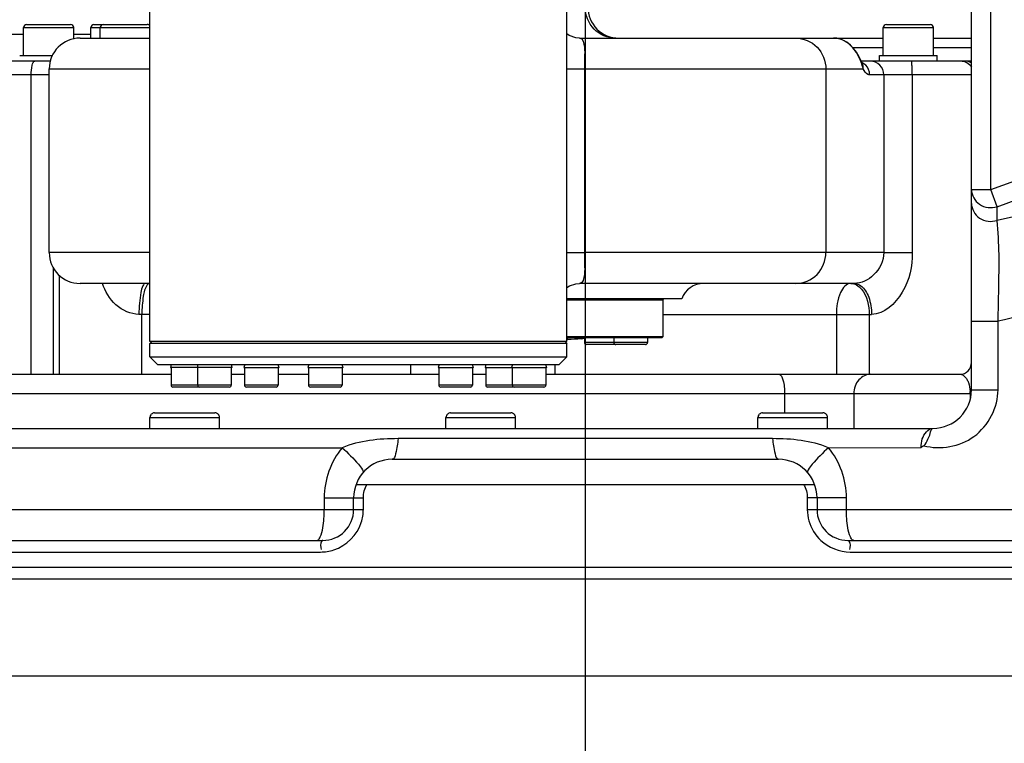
# Model space of a CAD drawing. Header units: millimetres. Extents: x 0 to 11890, y 0 to 8410.
# Tile 140 of 190: x 5734 to 5989, y 5114 to 5301. Entities that reach past the tile are written whole.
import ezdxf

# ---------------------------------------------------------------- set-up
doc = ezdxf.new("R2010")
doc.units = ezdxf.units.MM
doc.header["$LTSCALE"] = 653.95
doc.linetypes.add('CENTER', pattern=[0.6, 0.375, -0.075, 0.075, -0.075])
doc.layers.get('0').update_dxf_attribs({"linetype": 'CONTINUOUS'})
for name, color, linetype in [('304103000052DXF_CONTINUOUS_LINE', 7, 'CONTINUOUS'), ('304103000055DXF_CONTINUOUS_LINE', 7, 'CONTINUOUS'), ('304104000412DXF_CONTINUOUS_LINE', 7, 'CONTINUOUS'), ('304104000413DXF_CONTINUOUS_LINE', 7, 'CONTINUOUS'), ('304105000051DXF_CONTINUOUS_LINE', 7, 'CONTINUOUS'), ('304199000001_DXF_AXIS', 7, 'CONTINUOUS'), ('501023000062DXF_CONTINUOUS_LINE', 7, 'CONTINUOUS'), ('501023000082DXF_CONTINUOUS_LINE', 7, 'CONTINUOUS'), ('501023000221DXF_CONTINUOUS_LINE', 7, 'CONTINUOUS'), ('604006000002DXF_CONTINUOUS_LINE', 7, 'CONTINUOUS'), ('R180-1-YUNDONGFANWDXF_DIMENSION', 7, 'CONTINUOUS')]:
    doc.layers.add(name, color=color, linetype=linetype)
doc.styles.get("Standard").update_dxf_attribs({"font": 'txt', "width": 0.7})
doc.dimstyles.new('DIMSTYLE_1', dxfattribs={"dimtxt": 100, "dimasz": 60, "dimexe": 5, "dimexo": 0.2, "dimgap": 2.5, "dimtad": 1, "dimdsep": 46, "dimtxsty": 'Standard', "dimblk": '_FILLED', "dimblk1": '_FILLED', "dimblk2": '_FILLED', "dimcen": 0.09, "dimclrt": 5, "dimazin": 2, "dimtp": 0.01, "dimtm": 0.01, "dimtfac": 1, "dimtofl": 0, "dimtmove": 0, "dimatfit": 3, "dimldrblk": '_FILLED', "dimfxl": 0, "dimtolj": 1, "dimarcsym": 0})
doc.dimstyles.new('DIMSTYLE_2', dxfattribs={"dimtxt": 100, "dimasz": 60, "dimexe": 5, "dimexo": 0.2, "dimgap": 2.5, "dimtad": 1, "dimdec": 1, "dimdsep": 46, "dimtxsty": 'Standard', "dimblk": '_FILLED', "dimblk1": '_FILLED', "dimblk2": '_FILLED', "dimcen": 0.09, "dimclrt": 5, "dimazin": 2, "dimtp": 0.01, "dimtm": 0.01, "dimtfac": 1, "dimtdec": 1, "dimtofl": 0, "dimtmove": 0, "dimatfit": 3, "dimldrblk": '_FILLED', "dimfxl": 0, "dimtolj": 1, "dimarcsym": 0})
doc.dimstyles.new('DIMSTYLE_4', dxfattribs={"dimtxt": 100, "dimasz": 60, "dimexe": 5, "dimexo": 0.2, "dimgap": 2.5, "dimtad": 0, "dimtih": 1, "dimtoh": 1, "dimdec": 1, "dimdsep": 46, "dimtxsty": 'Standard', "dimblk": '_FILLED', "dimblk1": '_FILLED', "dimblk2": '_FILLED', "dimcen": 0.09, "dimclrt": 5, "dimazin": 2, "dimtp": 0.01, "dimtm": 0.01, "dimtfac": 1, "dimtdec": 1, "dimtofl": 0, "dimtmove": 0, "dimatfit": 3, "dimldrblk": '_FILLED', "dimfxl": 0, "dimtolj": 1, "dimarcsym": 0})
doc.dimstyles.new('DIMSTYLE_5', dxfattribs={"dimtxt": 100, "dimasz": 60, "dimexe": 5, "dimexo": 0.2, "dimgap": 2.5, "dimtad": 0, "dimtih": 1, "dimtoh": 1, "dimdec": 1, "dimdsep": 46, "dimtxsty": 'Standard', "dimblk": '_FILLED', "dimblk1": '_FILLED', "dimblk2": '_FILLED', "dimcen": 0.09, "dimclrt": 5, "dimazin": 2, "dimtfac": 1, "dimtdec": 1, "dimtofl": 0, "dimtmove": 0, "dimatfit": 3, "dimldrblk": '_FILLED', "dimfxl": 0, "dimtolj": 1, "dimarcsym": 0})

# ---------------------------------------------------------------- blocks, each defined once
blk = doc.blocks.new('_FILLED')
at = {"color": 0, "linetype": 'ByBlock'}
blk.add_solid([(0, 0), (-1, 0.1667), (-1, -0.1667)], dxfattribs=at)
blk = doc.blocks.new('*D1')
at = {"layer": 'R180-1-YUNDONGFANWDXF_DIMENSION', "color": 2, "linetype": 'Continuous'}
for p, q in [((6148.19, 5624.09), (4999.64, 5624.09)), ((5049.64, 5624.09), (5049.64, 5247.34)), ((5049.64, 4870.59), (5049.64, 5247.34)), ((5593.98, 4870.59), (4999.64, 4870.59))]:
    blk.add_line(p, q, dxfattribs=at)
at = {"layer": 'R180-1-YUNDONGFANWDXF_DIMENSION', "color": 2, "linetype": 'Continuous', "xscale": 60, "yscale": 60, "zscale": 60}
for p, rotation in [((5049.64, 5624.09), 90), ((5049.64, 4870.59), 270)]:
    blk.add_blockref('_FILLED', p, dxfattribs=dict(at, rotation=rotation))
blk = doc.blocks.new('*D3')
at = {"layer": 'R180-1-YUNDONGFANWDXF_DIMENSION', "color": 2, "linetype": 'Continuous'}
for p, q in [((7942.19, 7214.56), (4728.59, 7214.56)), ((4778.59, 7214.56), (4778.59, 6042.57)), ((4778.59, 4870.59), (4778.59, 6042.57)), ((5593.98, 4870.59), (4728.59, 4870.59))]:
    blk.add_line(p, q, dxfattribs=at)
at = {"layer": 'R180-1-YUNDONGFANWDXF_DIMENSION', "color": 2, "linetype": 'Continuous', "xscale": 60, "yscale": 60, "zscale": 60}
for p, rotation in [((4778.59, 7214.56), 90), ((4778.59, 4870.59), 270)]:
    blk.add_blockref('_FILLED', p, dxfattribs=dict(at, rotation=rotation))
blk = doc.blocks.new('*D16')
at = {"layer": 'R180-1-YUNDONGFANWDXF_DIMENSION', "color": 2, "linetype": 'Continuous'}
for p, q in [((6849.41, 6674.04), (6849.41, 4561.76)), ((6849.41, 4561.76), (6517.2, 4128.02)), ((6517.2, 4128.02), (6517.2, 3879.03))]:
    blk.add_line(p, q, dxfattribs=at)
blk = doc.blocks.new('*D17')
at = {"layer": 'R180-1-YUNDONGFANWDXF_DIMENSION', "color": 2, "linetype": 'Continuous'}
blk.add_line((5880.19, 7557.86), (5880.19, 3879.03), dxfattribs=at)
blk = doc.blocks.new('*D18')
at = {"layer": 'R180-1-YUNDONGFANWDXF_DIMENSION', "color": 2, "linetype": 'Continuous'}
for p, q in [((6779.71, 5677.34), (6779.71, 5217.65)), ((6779.71, 5217.65), (6164.58, 4435.57)), ((6164.58, 4435.57), (6164.58, 3879.03))]:
    blk.add_line(p, q, dxfattribs=at)
blk = doc.blocks.new('*D19')
at = {"layer": 'R180-1-YUNDONGFANWDXF_DIMENSION', "color": 2, "linetype": 'Continuous'}
blk.add_line((6880.73, 5382.59), (6880.73, 3879.03), dxfattribs=at)
blk = doc.blocks.new('*D22')
at = {"layer": 'R180-1-YUNDONGFANWDXF_DIMENSION', "color": 2, "linetype": 'Continuous'}
blk.add_line((9037.78, 5382.59), (9037.78, 3879.03), dxfattribs=at)

msp = doc.modelspace()

# ---------------------------------------------------------------- linework, layer by layer
at = {"layer": '304103000052DXF_CONTINUOUS_LINE', "color": 7, "linetype": 'Continuous'}
for p, q in [((5980.193, 5205.089), (5980.193, 5560.34)), ((5640.193, 5297.091), (5734.714, 5297.091)), ((5747.714, 5297.091), (5752.121, 5297.091)), ((5695.193, 5209.091), (5772.909, 5209.091)), ((5788.496, 5209.091), (5791.919, 5209.091)), ((5800.639, 5209.091), (5808.496, 5209.091)), ((5817.216, 5209.091), (5842.246, 5209.091)), ((5850.966, 5209.091), (5854.389, 5209.091)), ((5869.976, 5209.091), (5977.193, 5209.091)), ((5693.193, 5195.091), (5970.193, 5195.091)), ((5830.193, 5187.091), (5930.193, 5187.091)), ((5820.825, 5180.591), (5939.56, 5180.591)), ((5820.193, 5174.091), (5820.193, 5177.091)), ((5940.193, 5177.091), (5940.193, 5174.091)), ((5693.193, 5166.091), (5812.196, 5166.091)), ((5948.19, 5166.091), (6067.193, 5166.091)), ((6067.193, 5156.091), (5693.193, 5156.091))]:
    msp.add_line(p, q, dxfattribs=at)
at = {"layer": '304103000052DXF_CONTINUOUS_LINE', "color": 9, "linetype": 'Continuous'}
for p, q in [((5985.193, 5256.873), (5985.193, 5542.66)), ((5985.193, 5256.873), (6043.09, 5277.946)), ((5986.8, 5252.458), (6044.696, 5273.53)), ((5980.193, 5256.873), (5985.193, 5256.873)), ((5986.8, 5252.458), (5985.193, 5256.873)), ((5986.8, 5248.892), (5986.8, 5252.458)), ((5980.193, 5222.793), (5987.068, 5222.793)), ((5987.068, 5205.091), (5987.068, 5222.793)), ((5695.193, 5204.091), (5980.069, 5204.091)), ((5931.787, 5204.091), (5931.787, 5199.091)), ((5949.704, 5204.091), (5949.704, 5195.091)), ((5979.866, 5204.091), (5979.866, 5202.586)), ((5980.193, 5205.091), (5987.068, 5205.091)), ((5928.685, 5192.424), (5831.701, 5192.424)), ((5693.193, 5190.091), (5817.204, 5190.091)), ((5943.181, 5190.092), (5967.155, 5190.099)), ((5812.566, 5177.091), (5812.566, 5174.091)), ((5812.566, 5177.091), (5822.71, 5177.091)), ((5822.71, 5174.091), (5822.71, 5177.091)), ((5937.675, 5177.091), (5937.675, 5174.091)), ((5947.82, 5177.091), (5937.675, 5177.091)), ((5947.82, 5174.091), (5947.82, 5177.091)), ((5693.193, 5174.091), (5822.71, 5174.091)), ((5937.675, 5174.091), (6067.193, 5174.091)), ((5693.193, 5163.091), (5811.617, 5163.091)), ((5948.768, 5163.091), (6067.193, 5163.091)), ((6067.193, 5159.091), (5693.193, 5159.091)), ((5711.193, 5131.091), (6049.193, 5131.091))]:
    msp.add_line(p, q, dxfattribs=at)
at = {"layer": '304103000052DXF_CONTINUOUS_LINE', "color": 7, "linetype": 'Continuous'}
msp.add_lwpolyline([(5967.844, 5190.603), (5967.498, 5190.354), (5967.155, 5190.099)], dxfattribs=at)
for centre, radius, start, end in [((5977.193, 5212.091), 3, 270, 360), ((5970.193, 5205.091), 10, 270, 359.98864), ((5830.193, 5177.091), 10, 90, 179.99935), ((5930.193, 5177.091), 10, 0, 90), ((5812.193, 5174.091), 8, 270.02078, 360), ((5948.193, 5174.091), 8, 180, 269.97985)]:
    msp.add_arc(centre, radius, start, end, dxfattribs=at)
at = {"layer": '304103000052DXF_CONTINUOUS_LINE', "color": 9, "linetype": 'Continuous'}
for centre, radius, start, end in [((5970.814, 5204.089), 9.051, 0.00897, 3.6815), ((5948.609, 5174.095), 10.934, 180.02045, 195.59673), ((5811.61, 5174.316), 11.226, 270.03575, 288.07076)]:
    msp.add_arc(centre, radius, start, end, dxfattribs=at)
for points, knots in [([(5980.193, 5256.873), (5980.193, 5255.43), (5981.926, 5252.36), (5985.35, 5251.999), (5986.8, 5252.458)], [0, 0, 0, 0, 0.4867572, 1, 1, 1, 1]), ([(6028.986, 5256.303), (6025.549, 5255.826), (6011.424, 5253.73), (5997.378, 5251.116), (5986.8, 5248.892)], [0, 0, 0, 0, 0.2429841, 1, 1, 1, 1]), ([(5980.193, 5253.307), (5980.193, 5251.865), (5981.925, 5248.793), (5985.35, 5248.433), (5986.8, 5248.892)], [0, 0, 0, 0, 0.4867367, 1, 1, 1, 1]), ([(5987.068, 5222.793), (5987.157, 5225.59), (5987.3, 5234.283), (5987.478, 5243.028), (5986.8, 5248.892)], [0, 0, 0, 0, 0.3215614, 1, 1, 1, 1]), ([(6023.541, 5229.812), (6020.564, 5229.357), (6008.344, 5227.358), (5996.202, 5224.886), (5987.068, 5222.793)], [0, 0, 0, 0, 0.2432243, 1, 1, 1, 1]), ([(5930.269, 5209.091), (5930.874, 5209.091), (5931.688, 5206.787), (5931.787, 5205.279), (5931.787, 5204.091)], [0, 0, 0, 0, 0.3375242, 1, 1, 1, 1]), ([(5954.159, 5209.091), (5953.001, 5209.091), (5950.53, 5207.882), (5949.704, 5205.347), (5949.704, 5204.091)], [0, 0, 0, 0, 0.4796558, 1, 1, 1, 1]), ([(5977.193, 5209.091), (5977.785, 5209.091), (5978.655, 5208.439), (5979.084, 5207.644), (5979.219, 5207.348)], [0, 0, 0, 0, 0.6450982, 1, 1, 1, 1]), ([(5979.219, 5207.348), (5979.284, 5207.208), (5979.637, 5206.358), (5979.798, 5205.434), (5979.847, 5204.67)], [0, 0, 0, 0, 0.1679453, 1, 1, 1, 1]), ([(5967.844, 5190.603), (5972.102, 5189.481), (5982.304, 5191.141), (5987.069, 5200.556), (5987.068, 5205.091)], [0, 0, 0, 0, 0.4926634, 1, 1, 1, 1]), ([(5967.143, 5190.099), (5967.143, 5190.853), (5967.309, 5192.812), (5968.901, 5195.09), (5970.194, 5195.091)], [0, 0, 0, 0, 0.3682752, 1, 1, 1, 1]), ([(5831.701, 5192.424), (5831.583, 5191.114), (5831.338, 5189.658), (5830.754, 5187.091), (5830.193, 5187.091)], [0, 0, 0, 0, 0.7008946, 1, 1, 1, 1]), ([(5928.685, 5192.424), (5928.803, 5191.114), (5929.047, 5189.658), (5929.631, 5187.091), (5930.193, 5187.091)], [0, 0, 0, 0, 0.7008847, 1, 1, 1, 1]), ([(5817.204, 5190.091), (5818.687, 5188.757), (5820.67, 5186.813), (5822.253, 5184.799), (5822.764, 5183.79), (5822.594, 5183.591)], [0, 0, 0, 0, 0.6977283, 0.908168, 1, 1, 1, 1]), ([(5943.181, 5190.091), (5941.698, 5188.757), (5939.715, 5186.813), (5938.132, 5184.799), (5937.621, 5183.79), (5937.792, 5183.591)], [0, 0, 0, 0, 0.697714, 0.9081589, 1, 1, 1, 1]), ([(5811.273, 5166.509), (5811.379, 5166.659), (5811.852, 5167.563), (5812.062, 5168.572), (5812.203, 5169.388)], [0, 0, 0, 0, 0.1820042, 1, 1, 1, 1]), ([(5949.113, 5166.509), (5949.006, 5166.659), (5948.534, 5167.563), (5948.323, 5168.572), (5948.182, 5169.388)], [0, 0, 0, 0, 0.1820028, 1, 1, 1, 1]), ([(5810.667, 5166.091), (5810.775, 5166.091), (5811.025, 5166.194), (5811.19, 5166.391), (5811.273, 5166.509)], [0, 0, 0, 0, 0.4282388, 1, 1, 1, 1]), ([(5812.193, 5166.091), (5812.109, 5166.091), (5811.477, 5165.356), (5811.654, 5164.441), (5811.766, 5163.698)], [0, 0, 0, 0, 0.1005215, 1, 1, 1, 1]), ([(5948.193, 5166.091), (5948.277, 5166.091), (5948.908, 5165.356), (5948.732, 5164.441), (5948.62, 5163.698)], [0, 0, 0, 0, 0.1005234, 1, 1, 1, 1]), ([(5949.718, 5166.091), (5949.61, 5166.091), (5949.36, 5166.194), (5949.196, 5166.391), (5949.113, 5166.509)], [0, 0, 0, 0, 0.4282415, 1, 1, 1, 1])]:
    msp.add_open_spline(points, degree=3, knots=knots, dxfattribs=at)
at = {"layer": '304103000052DXF_CONTINUOUS_LINE', "color": 7, "linetype": 'Continuous'}
msp.add_open_spline([(5967.845, 5190.604), (5968.384, 5190.986), (5968.847, 5192.263), (5969.558, 5193.54), (5969.701, 5195.089), (5970.192, 5195.091)], degree=3, knots=[0, 0, 0, 0, 0.3897453, 0.7099101, 1, 1, 1, 1], dxfattribs=at)
at = {"layer": '304103000052DXF_CONTINUOUS_LINE', "color": 9, "linetype": 'Continuous'}
for points in [[(5831.701, 5192.424), (5826.806, 5192.424), (5821.743, 5191.922), (5817.204, 5190.091)], [(5943.178, 5190.092), (5938.644, 5191.932), (5933.578, 5192.423), (5928.685, 5192.424)], [(5817.204, 5190.091), (5814.273, 5186.544), (5812.566, 5181.692), (5812.566, 5177.091)], [(5947.82, 5177.091), (5947.82, 5181.692), (5946.112, 5186.545), (5943.181, 5190.092)], [(5822.71, 5177.091), (5822.71, 5178.299), (5823.048, 5179.547), (5823.656, 5180.591)], [(5936.729, 5180.591), (5937.338, 5179.547), (5937.676, 5178.299), (5937.675, 5177.091)], [(5812.203, 5169.388), (5812.47, 5170.938), (5812.566, 5172.519), (5812.566, 5174.091)], [(5822.182, 5170.736), (5822.53, 5171.814), (5822.711, 5172.959), (5822.71, 5174.091)], [(5948.182, 5169.388), (5947.915, 5170.938), (5947.82, 5172.519), (5947.82, 5174.091)], [(5938.078, 5171.155), (5938.609, 5169.252), (5939.712, 5167.44), (5941.155, 5166.091)], [(5815.092, 5163.644), (5818.269, 5164.683), (5821.155, 5167.555), (5822.182, 5170.736)], [(5941.155, 5166.091), (5943.147, 5164.227), (5946.04, 5163.089), (5948.768, 5163.091)]]:
    msp.add_open_spline(points, degree=3, dxfattribs=at)
at = {"layer": '304103000055DXF_CONTINUOUS_LINE', "color": 7, "linetype": 'Continuous'}
for p, q in [((5875.443, 5217.591), (5875.443, 5311.982)), ((5767.443, 5217.591), (5767.443, 5310.659)), ((5749.35, 5296.091), (5767.443, 5296.091)), ((5876.044, 5296.736), (5875.443, 5297.158)), ((5878.675, 5296.091), (5957.345, 5296.091)), ((5970.345, 5296.091), (5980.193, 5296.091)), ((5741.668, 5290.091), (5727.715, 5290.091)), ((5980.193, 5290.091), (5951.649, 5290.091)), ((5951.871, 5289.635), (5951.865, 5289.648)), ((5741.351, 5240.591), (5741.351, 5288.091)), ((5744.047, 5209.091), (5744.047, 5234.721)), ((5767.443, 5232.591), (5749.35, 5232.591)), ((5949.839, 5232.591), (5878.675, 5232.591)), ((5905.173, 5228.591), (5875.443, 5228.591)), ((5875.441, 5217.591), (5767.445, 5217.591)), ((5835.043, 5209.091), (5835.043, 5211.591)), ((5872.412, 5209.091), (5872.412, 5211.591))]:
    msp.add_line(p, q, dxfattribs=at)
at = {"layer": '304103000055DXF_CONTINUOUS_LINE', "color": 9, "linetype": 'Continuous'}
for p, q in [((5949.439, 5293.62), (5957.345, 5293.62)), ((5970.345, 5293.62), (5980.193, 5293.62)), ((5741.351, 5286.591), (5724.214, 5286.591)), ((5736.71, 5209.091), (5736.71, 5286.591)), ((5741.351, 5288.091), (5767.443, 5288.091)), ((5875.443, 5288.091), (5879.969, 5288.091)), ((5879.969, 5288.09), (5942.487, 5288.091)), ((5879.969, 5288.09), (5879.969, 5240.59)), ((5942.487, 5288.091), (5942.487, 5240.591)), ((5942.487, 5288.091), (5952.168, 5288.088)), ((5980.193, 5286.591), (5953.811, 5286.591)), ((5957.46, 5286.591), (5957.46, 5240.591)), ((5964.843, 5286.591), (5964.843, 5240.591)), ((5767.443, 5240.591), (5741.351, 5240.591)), ((5875.443, 5240.591), (5879.969, 5240.591)), ((5957.46, 5240.591), (5879.969, 5240.59)), ((5957.46, 5240.591), (5964.843, 5240.591)), ((5742.461, 5209.091), (5742.461, 5236.71)), ((5767.443, 5224.591), (5764.602, 5224.591)), ((5765.342, 5209.091), (5765.342, 5224.591)), ((5900.351, 5224.591), (5954.321, 5224.591)), ((5945.211, 5224.591), (5945.211, 5209.091)), ((5953.7, 5224.591), (5953.7, 5209.091)), ((5875.443, 5218.091), (5875.596, 5218.091))]:
    msp.add_line(p, q, dxfattribs=at)
at = {"layer": '304103000055DXF_CONTINUOUS_LINE', "color": 7, "linetype": 'Continuous'}
for points in [[(5878.675, 5296.091), (5877.697, 5296.179), (5876.044, 5296.736)], [(5951.865, 5289.648), (5951.42, 5290.561), (5950.978, 5291.412), (5950.381, 5292.407), (5949.662, 5293.384), (5948.842, 5294.254), (5947.872, 5295.021), (5946.685, 5295.65), (5945.304, 5296.028), (5944.461, 5296.091)], [(5951.927, 5289.507), (5951.97, 5289.46), (5951.872, 5289.635)], [(5875.443, 5231.524), (5876.061, 5231.954), (5877.705, 5232.504), (5878.675, 5232.591)]]:
    msp.add_lwpolyline(points, dxfattribs=at)
for centre, radius, start, end in [((5888.851, 5304.091), 8, 180, 270.00028), ((5749.351, 5288.091), 8, 90, 180), ((5977.345, 5286.591), 3.5, 33.94315, 90.00044), ((5749.351, 5240.591), 8, 180, 270), ((5910.83, 5226.591), 6, 90.00044, 160.52878)]:
    msp.add_arc(centre, radius, start, end, dxfattribs=at)
at = {"layer": '304103000055DXF_CONTINUOUS_LINE', "color": 9, "linetype": 'Continuous'}
for centre, radius, start, end in [((5944.457, 5290.599), 5.492, 82.15098, 89.97945), ((5944.44, 5290.461), 5.631, 80.03572, 82.17427), ((5944.243, 5289.8), 6.322, 65.18271, 69.16465), ((5944.087, 5289.467), 6.69, 59.42374, 65.16737), ((5938.179, 5284.836), 14.326, 22.24387, 25.50858), ((5693.453, 5218.091), 182.143, 0.00001, 0.15758), ((5876.228, 5243.415), 25.299, 276.71893, 278.45605)]:
    msp.add_arc(centre, radius, start, end, dxfattribs=at)
for points, knots in [([(5888.006, 5296.091), (5885.997, 5296.091), (5881.794, 5297.834), (5880.153, 5302.055), (5880.153, 5304.091)], [0, 0, 0, 0, 0.4967225, 1, 1, 1, 1]), ([(5878.7, 5296.091), (5879.586, 5296.091), (5880.11, 5293.524), (5879.966, 5291.094), (5879.97, 5289.12), (5879.969, 5288.09)], [0, 0, 0, 0, 0.3195316, 0.6286415, 1, 1, 1, 1]), ([(5934.634, 5296.091), (5936.643, 5296.091), (5940.846, 5294.347), (5942.487, 5290.126), (5942.487, 5288.091)], [0, 0, 0, 0, 0.4967225, 1, 1, 1, 1]), ([(5951.108, 5291.005), (5950.893, 5291.456), (5950.001, 5293.092), (5948.668, 5294.531), (5947.49, 5295.227)], [0, 0, 0, 0, 0.2673932, 1, 1, 1, 1]), ([(5736.71, 5286.591), (5736.71, 5287.421), (5736.792, 5288.419), (5737.232, 5290.091), (5737.637, 5290.091)], [0, 0, 0, 0, 0.6716991, 1, 1, 1, 1]), ([(5952.167, 5288.088), (5952.123, 5288.246), (5951.913, 5288.98), (5951.666, 5289.704), (5951.438, 5290.259)], [0, 0, 0, 0, 0.2143451, 1, 1, 1, 1]), ([(5957.46, 5286.591), (5957.46, 5287.481), (5956.742, 5289.328), (5954.903, 5290.091), (5954.024, 5290.091)], [0, 0, 0, 0, 0.5032779, 1, 1, 1, 1]), ([(5964.843, 5286.591), (5964.843, 5287.037), (5964.822, 5287.838), (5964.826, 5289.002), (5964.69, 5289.556), (5964.73, 5290.091), (5964.638, 5290.091)], [0, 0, 0, 0, 0.381049, 0.7043132, 0.9209771, 1, 1, 1, 1]), ([(5953.811, 5286.591), (5953.669, 5286.591), (5952.899, 5286.774), (5952.444, 5287.531), (5952.168, 5288.088)], [0, 0, 0, 0, 0.1864358, 1, 1, 1, 1]), ([(5879.969, 5240.59), (5879.969, 5239.56), (5879.966, 5237.586), (5880.11, 5235.156), (5879.585, 5232.591), (5878.699, 5232.591)], [0, 0, 0, 0, 0.3713975, 0.6805014, 1, 1, 1, 1]), ([(5934.634, 5232.591), (5936.643, 5232.591), (5940.846, 5234.334), (5942.487, 5238.555), (5942.487, 5240.591)], [0, 0, 0, 0, 0.4967225, 1, 1, 1, 1]), ([(5957.46, 5240.591), (5957.46, 5238.468), (5955.598, 5234.464), (5951.664, 5232.591), (5949.839, 5232.591)], [0, 0, 0, 0, 0.5376811, 1, 1, 1, 1]), ([(5964.843, 5240.591), (5964.843, 5237.05), (5963.6, 5230.284), (5957.576, 5224.59), (5954.321, 5224.591)], [0, 0, 0, 0, 0.5209856, 1, 1, 1, 1]), ([(5764.602, 5224.591), (5762.447, 5224.59), (5758.06, 5226.606), (5755.898, 5230.549), (5755.137, 5232.589)], [0, 0, 0, 0, 0.4973587, 1, 1, 1, 1]), ([(5766.275, 5232.591), (5765.98, 5232.591), (5765.385, 5231.638), (5764.808, 5229.096), (5764.602, 5226.483), (5764.602, 5224.591)], [0, 0, 0, 0, 0.1054688, 0.3223591, 1, 1, 1, 1]), ([(5766.741, 5232.202), (5766.11, 5231.394), (5765.563, 5228.708), (5765.342, 5226.165), (5765.342, 5224.591)], [0, 0, 0, 0, 0.3945037, 1, 1, 1, 1]), ([(5767.364, 5232.591), (5767.254, 5232.591), (5767.004, 5232.5), (5766.828, 5232.313), (5766.741, 5232.202)], [0, 0, 0, 0, 0.4377122, 1, 1, 1, 1]), ([(5948.927, 5232.591), (5947.753, 5232.591), (5945.443, 5229.472), (5945.211, 5226.511), (5945.211, 5224.591)], [0, 0, 0, 0, 0.3792713, 1, 1, 1, 1]), ([(5949.839, 5232.591), (5950.446, 5232.591), (5952.234, 5231.845), (5953.913, 5228.78), (5954.321, 5226.094), (5954.321, 5224.591)], [0, 0, 0, 0, 0.1839393, 0.5444196, 1, 1, 1, 1]), ([(5950.396, 5232.202), (5950.909, 5231.924), (5953.059, 5229.955), (5953.7, 5226.847), (5953.7, 5224.591)], [0, 0, 0, 0, 0.2054625, 1, 1, 1, 1])]:
    msp.add_open_spline(points, degree=3, knots=knots, dxfattribs=at)
for points in [[(5946.492, 5295.709), (5946.144, 5295.841), (5945.782, 5295.942), (5945.415, 5296.007)], [(5952.805, 5289.065), (5952.526, 5289.349), (5952.193, 5289.588), (5951.834, 5289.76)], [(5952.166, 5288.091), (5952.204, 5288.613), (5952.102, 5289.164), (5951.871, 5289.635)], [(5953.811, 5286.591), (5953.811, 5287.481), (5953.429, 5288.43), (5952.805, 5289.065)], [(5980.216, 5289.6), (5979.86, 5289.893), (5979.384, 5290.091), (5978.923, 5290.091)], [(5948.927, 5232.591), (5949.433, 5232.591), (5949.951, 5232.443), (5950.396, 5232.202)], [(5879.188, 5218.29), (5877.997, 5218.15), (5876.795, 5218.091), (5875.596, 5218.091)]]:
    msp.add_open_spline(points, degree=3, dxfattribs=at)
at = {"layer": '304104000412DXF_CONTINUOUS_LINE', "color": 7, "linetype": 'Continuous'}
for p, q in [((5767.943, 5217.591), (5767.443, 5217.091)), ((5767.443, 5213.591), (5767.443, 5217.091)), ((5875.443, 5217.091), (5767.443, 5217.091)), ((5874.943, 5217.591), (5875.443, 5217.091)), ((5875.443, 5213.591), (5875.443, 5217.091)), ((5769.443, 5211.591), (5767.443, 5213.591)), ((5767.443, 5213.591), (5875.443, 5213.591)), ((5873.443, 5211.591), (5875.443, 5213.591)), ((5769.443, 5211.591), (5873.442, 5211.591))]:
    msp.add_line(p, q, dxfattribs=at)
at = {"layer": '304104000413DXF_CONTINUOUS_LINE', "color": 7, "linetype": 'Continuous'}
for p, q in [((5900.351, 5228.291), (5875.443, 5228.291)), ((5900.051, 5228.591), (5900.351, 5228.291)), ((5900.351, 5218.891), (5900.351, 5228.291)), ((5875.443, 5218.891), (5900.351, 5218.891)), ((5875.443, 5218.591), (5900.051, 5218.591)), ((5900.051, 5218.591), (5900.351, 5218.891))]:
    msp.add_line(p, q, dxfattribs=at)
at = {"layer": '304105000051DXF_CONTINUOUS_LINE', "color": 7, "linetype": 'Continuous'}
for p, q in [((5733.714, 5291.591), (5742.267, 5291.591)), ((5956.345, 5290.091), (5956.345, 5291.591)), ((5956.345, 5291.591), (5971.345, 5291.591)), ((5971.345, 5290.091), (5971.345, 5291.591))]:
    msp.add_line(p, q, dxfattribs=at)
at = {"layer": '304199000001_DXF_AXIS', "color": 7, "linetype": 'CENTER'}
msp.add_line((5880.193, 7094.342), (5880.193, 4637.224), dxfattribs=at)
at = {"layer": '501023000062DXF_CONTINUOUS_LINE', "color": 7, "linetype": 'Continuous'}
for p, q in [((5875.171, 5217.591), (5875.171, 5217.362)), ((5879.943, 5218.591), (5879.943, 5217.291)), ((5887.573, 5218.591), (5887.573, 5217.291)), ((5896.293, 5218.591), (5896.293, 5217.291)), ((5888.073, 5216.791), (5880.443, 5216.791)), ((5895.793, 5216.791), (5888.073, 5216.791)), ((5772.909, 5210.78), (5772.909, 5206.291)), ((5779.776, 5210.78), (5779.776, 5206.291)), ((5788.496, 5210.78), (5788.496, 5206.291)), ((5791.919, 5210.78), (5791.919, 5206.291)), ((5800.639, 5210.78), (5800.639, 5206.291)), ((5808.496, 5210.78), (5808.496, 5206.291)), ((5817.216, 5210.78), (5817.216, 5206.291)), ((5842.246, 5210.78), (5842.246, 5206.291)), ((5850.966, 5210.78), (5850.966, 5206.291)), ((5854.389, 5210.78), (5854.389, 5206.291)), ((5861.256, 5210.78), (5861.256, 5206.291)), ((5869.976, 5210.78), (5869.976, 5206.291)), ((5780.276, 5205.791), (5773.409, 5205.791)), ((5787.996, 5205.791), (5780.276, 5205.791)), ((5800.139, 5205.791), (5792.419, 5205.791)), ((5816.716, 5205.791), (5808.996, 5205.791)), ((5850.466, 5205.791), (5842.746, 5205.791)), ((5861.756, 5205.791), (5854.889, 5205.791)), ((5869.476, 5205.791), (5861.756, 5205.791))]:
    msp.add_line(p, q, dxfattribs=at)
at = {"layer": '501023000062DXF_CONTINUOUS_LINE', "color": 9, "linetype": 'Continuous'}
for p, q in [((5887.573, 5217.291), (5879.943, 5217.291)), ((5896.293, 5217.291), (5887.573, 5217.291)), ((5779.776, 5206.291), (5772.909, 5206.291)), ((5788.496, 5206.291), (5779.776, 5206.291)), ((5800.639, 5206.291), (5791.919, 5206.291)), ((5817.216, 5206.291), (5808.496, 5206.291)), ((5850.966, 5206.291), (5842.246, 5206.291)), ((5861.256, 5206.291), (5854.389, 5206.291)), ((5869.976, 5206.291), (5861.256, 5206.291))]:
    msp.add_line(p, q, dxfattribs=at)
at = {"layer": '501023000062DXF_CONTINUOUS_LINE', "color": 7, "linetype": 'Continuous'}
for centre, start, end in [((5880.443, 5217.291), 180, 270), ((5888.073, 5217.291), 180, 270), ((5895.793, 5217.291), 270, 360), ((5773.409, 5206.291), 180, 270), ((5780.276, 5206.291), 180, 270), ((5787.996, 5206.291), 270, 360), ((5792.419, 5206.291), 180, 270.00001), ((5800.139, 5206.291), 269.99999, 360), ((5808.996, 5206.291), 180, 270), ((5816.716, 5206.291), 270, 360), ((5842.746, 5206.291), 180, 270.00001), ((5850.466, 5206.291), 269.99999, 360), ((5854.889, 5206.291), 180, 270), ((5861.756, 5206.291), 180, 270), ((5869.476, 5206.291), 270, 360)]:
    msp.add_arc(centre, 0.5, start, end, dxfattribs=at)
at = {"layer": '501023000082DXF_CONTINUOUS_LINE', "color": 7, "linetype": 'Continuous'}
for p, q in [((5734.714, 5291.591), (5734.714, 5298.791)), ((5735.514, 5299.591), (5746.914, 5299.591)), ((5747.714, 5295.831), (5747.714, 5298.791)), ((5752.121, 5296.091), (5752.121, 5298.791)), ((5752.921, 5299.591), (5755.347, 5299.591)), ((5754.547, 5296.091), (5754.547, 5298.791)), ((5755.347, 5299.591), (5766.746, 5299.591)), ((5957.345, 5291.591), (5957.345, 5298.791)), ((5958.145, 5299.591), (5969.545, 5299.591)), ((5970.345, 5291.591), (5970.345, 5298.791))]:
    msp.add_line(p, q, dxfattribs=at)
at = {"layer": '501023000082DXF_CONTINUOUS_LINE', "color": 9, "linetype": 'Continuous'}
for p, q in [((5734.714, 5298.791), (5747.714, 5298.791)), ((5752.121, 5298.791), (5754.547, 5298.791)), ((5754.547, 5298.791), (5767.443, 5298.791)), ((5957.345, 5298.791), (5970.345, 5298.791))]:
    msp.add_line(p, q, dxfattribs=at)
at = {"layer": '501023000082DXF_CONTINUOUS_LINE', "color": 7, "linetype": 'Continuous'}
for centre, start, end in [((5735.514, 5298.791), 89.99984, 180), ((5746.914, 5298.791), 0, 90.00016), ((5752.921, 5298.791), 89.99944, 180), ((5755.347, 5298.791), 89.99998, 180), ((5766.747, 5298.791), 28.24571, 90.00002), ((5958.145, 5298.791), 89.99998, 180), ((5969.545, 5298.791), 0, 90.00002)]:
    msp.add_arc(centre, 0.8, start, end, dxfattribs=at)
at = {"layer": '501023000221DXF_CONTINUOUS_LINE', "color": 7, "linetype": 'Continuous'}
for p, q in [((5768.643, 5199.091), (5784.243, 5199.091)), ((5845.309, 5199.091), (5860.908, 5199.091)), ((5926.098, 5199.091), (5941.697, 5199.091)), ((5767.443, 5195.091), (5767.443, 5197.891)), ((5785.443, 5195.091), (5785.443, 5197.891)), ((5844.109, 5195.091), (5844.109, 5197.891)), ((5862.109, 5195.091), (5862.109, 5197.891)), ((5924.898, 5195.091), (5924.898, 5197.891)), ((5942.898, 5195.091), (5942.898, 5197.891))]:
    msp.add_line(p, q, dxfattribs=at)
at = {"layer": '501023000221DXF_CONTINUOUS_LINE', "color": 9, "linetype": 'Continuous'}
for p, q in [((5767.443, 5197.891), (5785.443, 5197.891)), ((5844.109, 5197.891), (5862.109, 5197.891)), ((5924.898, 5197.891), (5942.898, 5197.891))]:
    msp.add_line(p, q, dxfattribs=at)
at = {"layer": '501023000221DXF_CONTINUOUS_LINE', "color": 7, "linetype": 'Continuous'}
for centre, start, end in [((5768.643, 5197.891), 89.9997, 180), ((5784.243, 5197.891), 0, 90.0003), ((5845.309, 5197.891), 89.99987, 180), ((5860.909, 5197.891), 0, 90.00013), ((5926.098, 5197.891), 89.99997, 180), ((5941.698, 5197.891), 0, 90.00003)]:
    msp.add_arc(centre, 1.2, start, end, dxfattribs=at)
at = {"layer": '604006000002DXF_CONTINUOUS_LINE', "color": 7, "linetype": 'Continuous'}
for p, q in [((5772.969, 5211.591), (5772.769, 5210.816)), ((5772.769, 5210.816), (5772.909, 5210.78)), ((5779.636, 5210.816), (5772.769, 5210.816)), ((5779.836, 5211.591), (5779.636, 5210.816)), ((5779.636, 5210.816), (5779.776, 5210.78)), ((5788.636, 5210.816), (5779.636, 5210.816)), ((5788.436, 5211.591), (5788.636, 5210.816)), ((5788.636, 5210.816), (5788.496, 5210.78)), ((5791.979, 5211.591), (5791.779, 5210.816)), ((5791.779, 5210.816), (5791.919, 5210.78)), ((5791.779, 5210.816), (5800.779, 5210.816)), ((5800.579, 5211.591), (5800.779, 5210.816)), ((5800.779, 5210.816), (5800.639, 5210.78)), ((5808.556, 5211.591), (5808.356, 5210.816)), ((5808.356, 5210.816), (5808.496, 5210.78)), ((5808.356, 5210.816), (5817.356, 5210.816)), ((5817.157, 5211.591), (5817.356, 5210.816)), ((5817.356, 5210.816), (5817.216, 5210.78)), ((5842.306, 5211.591), (5842.106, 5210.816)), ((5842.106, 5210.816), (5842.246, 5210.78)), ((5842.106, 5210.816), (5851.106, 5210.816)), ((5850.907, 5211.591), (5851.106, 5210.816)), ((5851.106, 5210.816), (5850.966, 5210.78)), ((5854.449, 5211.591), (5854.249, 5210.816)), ((5854.249, 5210.816), (5854.389, 5210.78)), ((5854.249, 5210.816), (5861.116, 5210.816)), ((5861.316, 5211.591), (5861.116, 5210.816)), ((5861.116, 5210.816), (5861.256, 5210.78)), ((5861.116, 5210.816), (5870.116, 5210.816)), ((5869.916, 5211.591), (5870.116, 5210.816)), ((5870.116, 5210.816), (5869.976, 5210.78))]:
    msp.add_line(p, q, dxfattribs=at)

# ---------------------------------------------------------------- dimensions: what is measured, and where the dimension line sits
at = {"layer": 'R180-1-YUNDONGFANWDXF_DIMENSION', "color": 2, "linetype": 'Continuous'}
for feature_location, offset, origin, dimstyle, override, picture, middle in [((5880.192768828, 7557.861086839), (0, -3678.83119833), (5880.192768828, 7924.524825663), 'DIMSTYLE_5', {"dimgap": 25.000044, "dimtad": 1, "dimtih": 0, "dimtoh": 0}, '*D17', (5855.192768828, 3759.029888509)), ((6849.408, 6674.04), (-332.211, -2795.01), (5880.193, 4637.224), 'DIMSTYLE_4', {"dimgap": 25.000123, "dimtad": 1, "dimtih": 0, "dimtoh": 0}, '*D16', (6492.197, 3479.03)), ((6779.712, 5677.344), (-615.132, -1798.314), (5880.193, 5679.344), 'DIMSTYLE_4', {"dimgap": 25.000123, "dimtad": 1, "dimtih": 0, "dimtoh": 0}, '*D18', (6139.58, 3479.03)), ((6880.731, 5382.591), (0, -1503.561), (5880.193, 5384.591), 'DIMSTYLE_4', {"dimgap": 25.000143, "dimtad": 1, "dimtih": 0, "dimtoh": 0}, '*D19', (6855.731, 3409.03)), ((9037.781, 5382.591), (0, -1503.561), (5880.193, 5384.591), 'DIMSTYLE_4', {"dimgap": 25.000143, "dimtad": 1, "dimtih": 0, "dimtoh": 0}, '*D22', (9012.781, 3409.03))]:
    dim = msp.add_ordinate_dim(feature_location=feature_location, offset=offset, dtype=1, origin=origin, dimstyle=dimstyle, override=override, dxfattribs=at)
    dim.commit()
    dim.dimension.update_dxf_attribs({"geometry": picture, "text_midpoint": middle})
for base, p2, dimstyle, picture, middle in [((4778.591, 7214.559), (7942.393, 7214.559), 'DIMSTYLE_2', '*D3', (4778.591, 5902.575)), ((5049.637, 5624.091), (6148.393, 5624.091), 'DIMSTYLE_1', '*D1', (5049.637, 5072.341))]:
    dim = msp.add_linear_dim(base=base, p1=(5594.177, 4870.591), p2=p2, angle=90, dimstyle=dimstyle, dxfattribs=at)
    dim.commit()
    dim.dimension.update_dxf_attribs({"geometry": picture, "text_midpoint": middle, "dimtype": 160})

doc.saveas('drawing.dxf')
